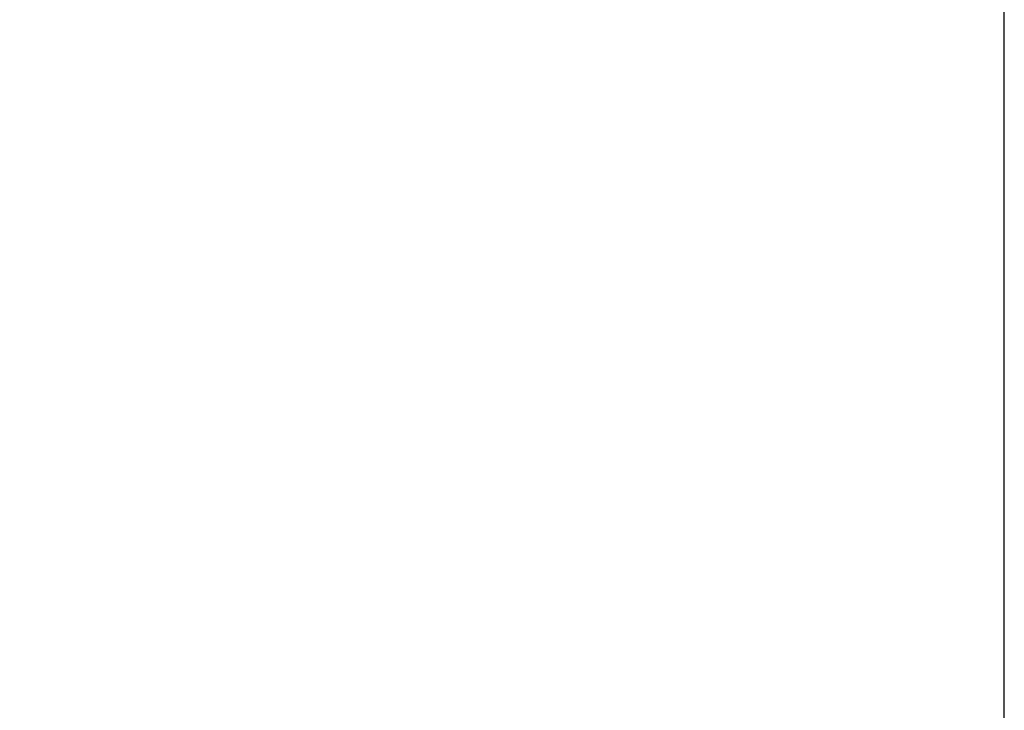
# Model space of a CAD drawing. Header units: millimetres. Extents: x -57594 to -45714, y -4242 to 13786.
# Tile 22 of 23: x -48347 to -45714, y 8967 to 10814. Entities that reach past the tile are written whole.
import ezdxf

# ---------------------------------------------------------------- set-up
doc = ezdxf.new("R2010")
doc.units = ezdxf.units.MM
doc.header["$LTSCALE"] = 50
doc.layers.add('AM_5', color=3, linetype='Continuous', lineweight=25)
doc.styles.add('Aktuální-ISO', font='arial.ttf')
doc.styles.get("Standard").update_dxf_attribs({"font": 'txt.shx'})
doc.dimstyles.new('AM_ISO$0', dxfattribs={"dimtxt": 3.5, "dimasz": 3.5, "dimexe": 1, "dimexo": 1, "dimgap": 1.5, "dimtad": 1, "dimdsep": 46, "dimtxsty": 'Standard', "dimcen": 0, "dimclrd": 256, "dimclre": 256, "dimclrt": 2, "dimadec": 0, "dimazin": 2, "dimtp": 0.1, "dimtm": 0.1, "dimtfac": 0.71, "dimtdec": 3, "dimtmove": 0, "dimatfit": 3, "dimfxl": 1, "dimlwd": -1, "dimlwe": -1, "dimarcsym": 1})

# ---------------------------------------------------------------- blocks, each defined once
blk = doc.blocks.new('*D230')
at = {"layer": 'AM_5', "linetype": 'ByBlock', "transparency": 16777216}
for p, q in [((-56468.3, 6713.4), (-56468.3, 8886.5)), ((-56328.3, 8885.5), (-46424, 8885.5)), ((-46284, 7552.7), (-46284, 8886.5))]:
    blk.add_line(p, q, dxfattribs=at)
at = {"layer": 'AM_5', "transparency": 16777216}
for points in [[(-56328.3, 8908.8), (-56328.3, 8862.2), (-56468.3, 8885.5)], [(-46424, 8908.8), (-46424, 8862.2), (-46284, 8885.5)]]:
    blk.add_solid(points, dxfattribs=at)
at = {"layer": 'Defpoints', "color": 0, "transparency": 16777216}
for p in [(-46284, 8885.5), (-46284, 7551.7), (-56468.3, 6712.4)]:
    blk.add_point(p, dxfattribs=at)
at = {"layer": 'AM_5', "color": 2, "transparency": 16777216, "insert": (-51376.2, 9035.2), "char_height": 140, "attachment_point": 5, "style": 'Aktuální-ISO'}
blk.add_mtext('10,19 [33´-5´´]', dxfattribs=at)

msp = doc.modelspace()

# ---------------------------------------------------------------- linework, layer by layer
msp.add_lwpolyline([(-45713.773, 5386.402), (-45713.773, 13786.402), (-57593.773, 13786.402), (-57593.773, 5386.402)], close=True)

# ---------------------------------------------------------------- dimensions: what is measured, and where the dimension line sits
at = {"layer": 'AM_5'}
dim = msp.add_linear_dim(base=(-46284.034, 8885.497), p1=(-56468.309, 6712.391), p2=(-46284.034, 7551.659), text='10,19 [33´-5´´]', dimstyle='AM_ISO$0', override={"dimtxt": 140, "dimasz": 140, "dimgap": 60, "dimtxsty": 'Aktuální-ISO'}, dxfattribs=at)
dim.commit()
dim.dimension.update_dxf_attribs({"geometry": '*D230', "text_midpoint": (-51376.171, 9035.217)})

doc.saveas('drawing.dxf')
